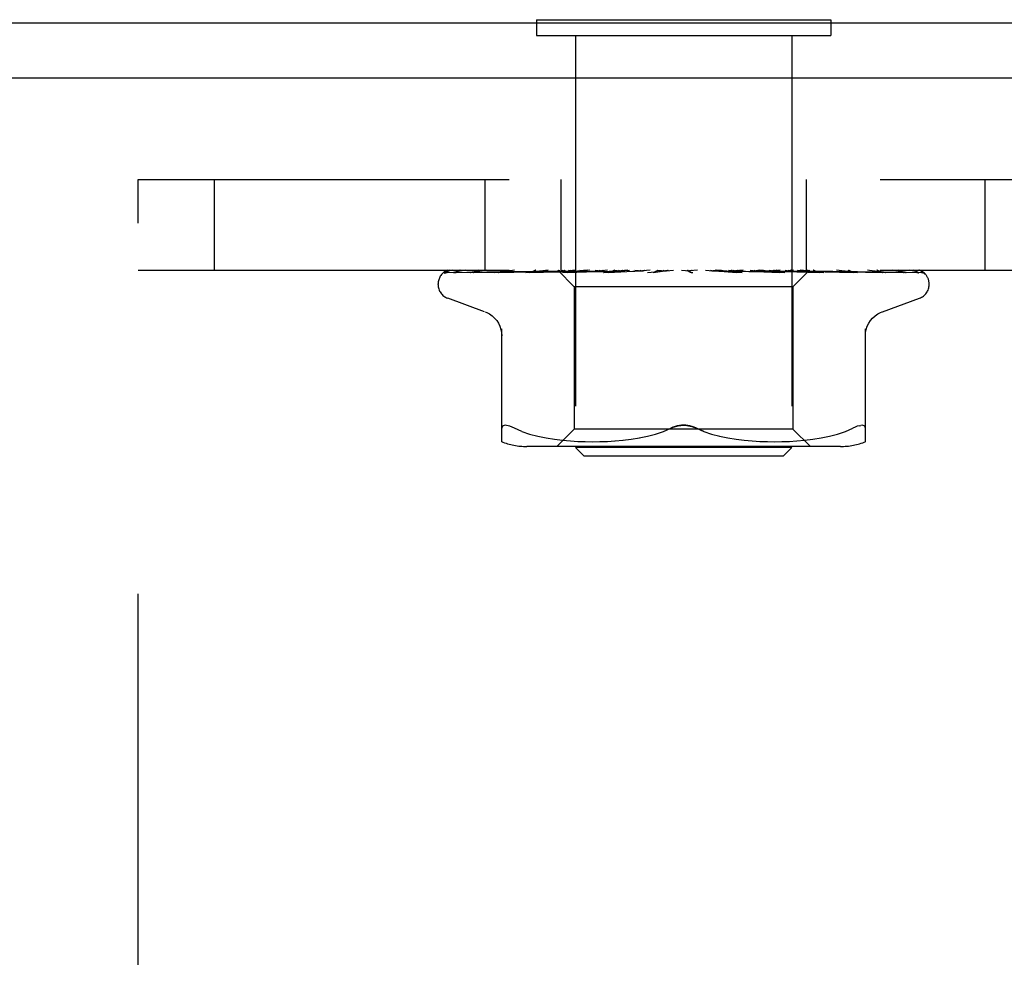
# Model space of a CAD drawing. Header units: inches. Extents: x 0 to 77.3, y 0 to 50.
# Tile 7 of 52: x 5.9 to 7, y 29.7 to 30.8. Entities that reach past the tile are written whole.
import ezdxf

# ---------------------------------------------------------------- set-up
doc = ezdxf.new("R2010")
doc.units = ezdxf.units.IN
doc.header["$LTSCALE"] = 4.25
doc.header["$MEASUREMENT"] = 0
doc.linetypes.add('HIDDEN', pattern=[0.2, 0.1, -0.1])
doc.layers.get('0').update_dxf_attribs({"linetype": 'CONTINUOUS'})
doc.layers.add('DEFAULT_2', color=8, linetype='HIDDEN')

msp = doc.modelspace()

# ---------------------------------------------------------------- linework, layer by layer
at = {"color": 7, "linetype": 'Continuous'}
for p, q in [((6.479287, 30.82336), (6.479287, 30.81936)), ((6.479287, 30.82336), (6.816287, 30.82336)), ((6.816287, 30.82336), (6.816287, 30.81936))]:
    msp.add_line(p, q, dxfattribs=at)
at = {"color": 3, "linetype": 'Continuous'}
for p, q in [((12.992787, 30.81936), (3.542787, 30.81936)), ((12.992787, 30.75636), (3.540787, 30.75636))]:
    msp.add_line(p, q, dxfattribs=at)
at = {"layer": 'DEFAULT_2', "color": 8, "linetype": 'HIDDEN'}
for p, q in [((6.479287, 30.81936), (6.479287, 30.80536)), ((6.816287, 30.81936), (6.816287, 30.80536)), ((6.479287, 30.80536), (6.816287, 30.80536)), ((6.523787, 30.80536), (6.523787, 30.33336)), ((6.771787, 30.80536), (6.771787, 30.33336)), ((6.022787, 28.89036), (6.022787, 30.64036)), ((6.022787, 30.64036), (10.272787, 30.64036)), ((6.110087, 30.64036), (6.110087, 30.53636)), ((6.420087, 30.64036), (6.420087, 30.53636)), ((6.507287, 30.64036), (6.507287, 30.53636)), ((6.788287, 30.64036), (6.788287, 30.53636)), ((6.992887, 30.64036), (6.992887, 30.53636)), ((6.022787, 30.53636), (10.272787, 30.53636)), ((6.376156, 30.533717), (6.422314, 30.534392)), ((6.376755, 30.533717), (6.444836, 30.534717)), ((6.385381, 30.533717), (6.451893, 30.534717)), ((6.387156, 30.533717), (6.473305, 30.535026)), ((6.406986, 30.533717), (6.467412, 30.534718)), ((6.422697, 30.534392), (6.486903, 30.535319)), ((6.431542, 30.533712), (6.431637, 30.533718)), ((6.431632, 30.533717), (6.486758, 30.534718)), ((6.435529, 30.533718), (6.471187, 30.534392)), ((6.445121, 30.534717), (6.504947, 30.535574)), ((6.466992, 30.533718), (6.527789, 30.535027)), ((6.467127, 30.533728), (6.466997, 30.533718)), ((6.467412, 30.534718), (6.520416, 30.535574)), ((6.471187, 30.534392), (6.505284, 30.535027)), ((6.471758, 30.533718), (6.50119, 30.534393)), ((6.472721, 30.535026), (6.510065, 30.535574)), ((6.473305, 30.535026), (6.510217, 30.535574)), ((6.492778, 30.53636), (6.486485, 30.535748)), ((6.486758, 30.534718), (6.53489, 30.535574)), ((6.487021, 30.535319), (6.504999, 30.535574)), ((6.50119, 30.534393), (6.52936, 30.535027)), ((6.503536, 30.53636), (6.522537, 30.517359)), ((6.504999, 30.535573), (6.504924, 30.535597)), ((6.504948, 30.535573), (6.504975, 30.535597)), ((6.505284, 30.535027), (6.535227, 30.535574)), ((6.508909, 30.533719), (6.575946, 30.535575)), ((6.509164, 30.533735), (6.508913, 30.533719)), ((6.517148, 30.534503), (6.50917, 30.533736)), ((6.510218, 30.535573), (6.510036, 30.535597)), ((6.510065, 30.535573), (6.510187, 30.535597)), ((6.514378, 30.533719), (6.536518, 30.534394)), ((6.526155, 30.53535), (6.517148, 30.534503)), ((6.520416, 30.535573), (6.520127, 30.535597)), ((6.520167, 30.535573), (6.520373, 30.535597)), ((6.537247, 30.53636), (6.526155, 30.53535)), ((6.527789, 30.535027), (6.553707, 30.535574)), ((6.52897, 30.53636), (6.534832, 30.535597)), ((6.52936, 30.535027), (6.55412, 30.535575)), ((6.535227, 30.535574), (6.534832, 30.535597)), ((6.53489, 30.535574), (6.535164, 30.535597)), ((6.540283, 30.53636), (6.535164, 30.535597)), ((6.536518, 30.534394), (6.557742, 30.535029)), ((6.546597, 30.53636), (6.553619, 30.535597)), ((6.55412, 30.535574), (6.553619, 30.535597)), ((6.553706, 30.535575), (6.554026, 30.535597)), ((6.560429, 30.53636), (6.554026, 30.535597)), ((6.556158, 30.533739), (6.555894, 30.533722)), ((6.555898, 30.533722), (6.600833, 30.535578)), ((6.556187, 30.533741), (6.568676, 30.534862)), ((6.557742, 30.535029), (6.576424, 30.535576)), ((6.56189, 30.533724), (6.575935, 30.534398)), ((6.567882, 30.53636), (6.57581, 30.535597)), ((6.568676, 30.534862), (6.58047, 30.535905)), ((6.576052, 30.53558), (6.57581, 30.535597)), ((6.575935, 30.534398), (6.589444, 30.535033)), ((6.575946, 30.535575), (6.576276, 30.535597)), ((6.576424, 30.535576), (6.576052, 30.53558)), ((6.583732, 30.53636), (6.576276, 30.535597)), ((6.58047, 30.535905), (6.585699, 30.53636)), ((6.589444, 30.535033), (6.60137, 30.535579)), ((6.592055, 30.53636), (6.600603, 30.535597)), ((6.600833, 30.535578), (6.601111, 30.535597)), ((6.60935, 30.53636), (6.601111, 30.535597)), ((6.60642, 30.533741), (6.636357, 30.53636)), ((6.61289, 30.533766), (6.618288, 30.534434)), ((6.618242, 30.53636), (6.6271, 30.535597)), ((6.618288, 30.534434), (6.623576, 30.535066)), ((6.623576, 30.535066), (6.628317, 30.535612)), ((6.645496, 30.53636), (6.654346, 30.535597)), ((6.651315, 30.53636), (6.651691, 30.536166)), ((6.653157, 30.53554), (6.652996, 30.535686)), ((6.653363, 30.535359), (6.653302, 30.535411)), ((6.654066, 30.534821), (6.654082, 30.53481)), ((6.663777, 30.53636), (6.654883, 30.535597)), ((6.672834, 30.53636), (6.681354, 30.535597)), ((6.680972, 30.535586), (6.689339, 30.53504)), ((6.681551, 30.535582), (6.681354, 30.535597)), ((6.681551, 30.535583), (6.714772, 30.533727)), ((6.69062, 30.53636), (6.681877, 30.535597)), ((6.714573, 30.533741), (6.684713, 30.53636)), ((6.689339, 30.53504), (6.698786, 30.534406)), ((6.698786, 30.534406), (6.708569, 30.533732)), ((6.699267, 30.53636), (6.707149, 30.535597)), ((6.706957, 30.535576), (6.707638, 30.535597)), ((6.706958, 30.535577), (6.722332, 30.53503)), ((6.707465, 30.535576), (6.707149, 30.535597)), ((6.707465, 30.535576), (6.763706, 30.53372)), ((6.715914, 30.53636), (6.707638, 30.535597)), ((6.714782, 30.533726), (6.714582, 30.53374)), ((6.722332, 30.53503), (6.739778, 30.534395)), ((6.723838, 30.53636), (6.730799, 30.535597)), ((6.730681, 30.535574), (6.731237, 30.535597)), ((6.730682, 30.535575), (6.752502, 30.535028)), ((6.731129, 30.535574), (6.730799, 30.535597)), ((6.731129, 30.535575), (6.7806, 30.534393)), ((6.738746, 30.53636), (6.731237, 30.535597)), ((6.741364, 30.535753), (6.734496, 30.53636)), ((6.739778, 30.534395), (6.757953, 30.533721)), ((6.750436, 30.534935), (6.741364, 30.535753)), ((6.745661, 30.53636), (6.751448, 30.535597)), ((6.763427, 30.533738), (6.750436, 30.534935)), ((6.751371, 30.535574), (6.751819, 30.535597)), ((6.751372, 30.535574), (6.778848, 30.535027)), ((6.751748, 30.535574), (6.751448, 30.535597)), ((6.758291, 30.53636), (6.751819, 30.535597)), ((6.752502, 30.535028), (6.777311, 30.534393)), ((6.763714, 30.53372), (6.763432, 30.533737)), ((6.763947, 30.53636), (6.76621, 30.535977)), ((6.76621, 30.535977), (6.768351, 30.535597)), ((6.768299, 30.535573), (6.768642, 30.535597)), ((6.7683, 30.535574), (6.818335, 30.534718)), ((6.768593, 30.535573), (6.768351, 30.535597)), ((6.771293, 30.535977), (6.768642, 30.535597)), ((6.773842, 30.53636), (6.771293, 30.535977)), ((6.791278, 30.5356), (6.773037, 30.517359)), ((6.777311, 30.534393), (6.803215, 30.533719)), ((6.778848, 30.535027), (6.810123, 30.534392)), ((6.7806, 30.534393), (6.808355, 30.533718)), ((6.780861, 30.535573), (6.781096, 30.535597)), ((6.780861, 30.535574), (6.837469, 30.534717)), ((6.781062, 30.535573), (6.780896, 30.535597)), ((6.7877, 30.535751), (6.781163, 30.53636)), ((6.796187, 30.534932), (6.7877, 30.535751)), ((6.788604, 30.535573), (6.788732, 30.535597)), ((6.788707, 30.535573), (6.788631, 30.535597)), ((6.792, 30.53636), (6.791251, 30.535573)), ((6.791251, 30.535573), (6.791257, 30.535579)), ((6.791251, 30.535574), (6.874094, 30.534392)), ((6.791257, 30.535579), (6.791275, 30.535597)), ((6.80835, 30.533719), (6.808147, 30.533732)), ((6.810123, 30.534392), (6.842816, 30.533718)), ((6.818335, 30.534718), (6.875349, 30.533717)), ((6.837469, 30.534717), (6.901986, 30.533717)), ((6.847121, 30.533722), (6.840481, 30.534492)), ((6.847162, 30.533718), (6.84713, 30.533721)), ((6.84755, 30.534717), (6.914828, 30.533717)), ((6.87535, 30.533718), (6.875579, 30.5337)), ((6.878751, 30.533718), (6.878863, 30.533714)), ((6.878863, 30.533714), (6.879007, 30.533699)), ((6.924522, 30.532042), (6.924467, 30.532096)), ((6.366537, 30.519864), (6.366537, 30.520693)), ((6.522537, 30.517359), (6.522537, 30.354336)), ((6.773037, 30.517359), (6.522537, 30.517359)), ((6.773037, 30.517359), (6.773037, 30.354336)), ((6.929037, 30.519864), (6.929037, 30.520693)), ((6.419795, 30.488809), (6.377503, 30.504202)), ((6.875779, 30.488809), (6.918071, 30.504202)), ((6.439454, 30.339852), (6.439454, 30.469074)), ((6.85612, 30.339852), (6.85612, 30.469074)), ((6.84884, 30.358182), (6.850659, 30.358578)), ((6.462499, 30.351666), (6.454037, 30.355271)), ((6.462469, 30.351675), (6.471359, 30.3486)), ((6.471311, 30.348615), (6.480717, 30.346091)), ((6.480664, 30.346104), (6.490272, 30.344089)), ((6.522537, 30.354336), (6.502537, 30.334336)), ((6.773037, 30.354336), (6.522537, 30.354336)), ((6.597029, 30.3441), (6.60653, 30.346085)), ((6.606446, 30.346066), (6.615753, 30.348561)), ((6.615706, 30.348547), (6.624623, 30.351632)), ((6.624602, 30.351624), (6.633204, 30.355271)), ((6.670972, 30.351624), (6.66237, 30.355271)), ((6.679821, 30.348561), (6.689127, 30.346066)), ((6.689044, 30.346085), (6.698545, 30.3441)), ((6.773037, 30.354336), (6.793037, 30.334336)), ((6.805302, 30.344089), (6.81491, 30.346104)), ((6.814857, 30.346091), (6.824263, 30.348615)), ((6.824215, 30.3486), (6.833105, 30.351675)), ((6.833075, 30.351666), (6.841537, 30.355271)), ((6.490221, 30.344098), (6.499808, 30.342577)), ((6.499759, 30.342585), (6.509178, 30.341474)), ((6.509122, 30.341479), (6.518105, 30.340709)), ((6.518023, 30.340715), (6.526755, 30.340226)), ((6.52664, 30.340231), (6.535137, 30.33994)), ((6.534992, 30.339943), (6.543448, 30.339857)), ((6.543278, 30.339857), (6.551874, 30.339937)), ((6.551685, 30.339933), (6.560461, 30.340225)), ((6.560262, 30.340216), (6.569347, 30.340728)), ((6.569152, 30.340714), (6.578445, 30.341512)), ((6.578264, 30.341494), (6.587758, 30.34262)), ((6.587605, 30.342599), (6.597149, 30.344122)), ((6.698425, 30.344122), (6.707969, 30.342599)), ((6.707816, 30.34262), (6.71731, 30.341494)), ((6.717129, 30.341512), (6.726422, 30.340714)), ((6.726227, 30.340728), (6.735312, 30.340216)), ((6.735113, 30.340225), (6.743889, 30.339933)), ((6.7437, 30.339937), (6.752296, 30.339857)), ((6.752126, 30.339857), (6.760582, 30.339943)), ((6.760437, 30.33994), (6.768934, 30.340231)), ((6.768819, 30.340226), (6.777551, 30.340715)), ((6.777469, 30.340709), (6.786452, 30.341479)), ((6.786396, 30.341474), (6.795815, 30.342585)), ((6.795766, 30.342577), (6.805353, 30.344098)), ((6.827379, 30.334336), (6.468194, 30.334336)), ((6.533787, 30.32336), (6.523787, 30.33336)), ((6.771787, 30.33336), (6.523787, 30.33336)), ((6.761787, 30.32336), (6.533787, 30.32336)), ((6.761787, 30.32336), (6.771787, 30.33336))]:
    msp.add_line(p, q, dxfattribs=at)
for points in [[(6.373429, 30.533026), (6.373761, 30.53319), (6.374283, 30.533395), (6.374877, 30.533564), (6.375519, 30.533675), (6.37616, 30.533718)], [(6.383231, 30.53636), (6.381608, 30.53598), (6.379975, 30.535544), (6.378438, 30.53508), (6.376985, 30.534585), (6.37561, 30.534053), (6.374311, 30.533474), (6.373435, 30.53303)], [(6.373925, 30.53296), (6.37389, 30.532935), (6.373833, 30.532894), (6.373876, 30.532922), (6.374029, 30.533013), (6.374302, 30.533155), (6.374683, 30.533319), (6.375163, 30.533482), (6.375717, 30.533614), (6.376318, 30.533696), (6.376757, 30.533718)], [(6.380014, 30.53636), (6.379792, 30.536281), (6.379118, 30.536018), (6.378474, 30.535738), (6.37786, 30.535446), (6.377279, 30.535144), (6.376732, 30.534839), (6.376219, 30.534535), (6.375742, 30.534235), (6.375306, 30.533947), (6.374909, 30.533674), (6.374562, 30.533426), (6.373925, 30.53296)], [(6.377574, 30.53636), (6.376605, 30.53599), (6.375733, 30.535594), (6.375597, 30.535525)], [(6.38426, 30.533574), (6.384468, 30.533621), (6.38495, 30.533693), (6.385386, 30.533718)], [(6.398146, 30.53636), (6.396419, 30.53608), (6.394132, 30.535681), (6.39191, 30.535263), (6.389755, 30.534831), (6.387666, 30.53438), (6.38565, 30.533914), (6.384264, 30.533573)], [(6.38597, 30.53359), (6.385899, 30.533553), (6.385757, 30.533481), (6.385729, 30.533468), (6.385826, 30.533505), (6.386061, 30.533576), (6.386423, 30.533653), (6.386894, 30.533707), (6.387157, 30.533718)], [(6.386465, 30.53386), (6.386138, 30.53368), (6.38597, 30.53359)], [(6.391722, 30.53636), (6.391468, 30.536271), (6.390789, 30.536015), (6.390135, 30.535743), (6.38951, 30.535461), (6.388913, 30.535174), (6.388346, 30.534887), (6.387813, 30.534605), (6.387316, 30.534334), (6.386465, 30.53386)], [(6.40364, 30.533678), (6.403849, 30.533705), (6.404104, 30.533718)], [(6.421965, 30.53636), (6.420023, 30.536114), (6.417088, 30.535723), (6.414176, 30.535315), (6.411293, 30.534893), (6.408439, 30.534457), (6.405622, 30.534006), (6.403647, 30.533678)], [(6.404098, 30.533717), (6.485422, 30.535026), (6.503924, 30.535319)], [(6.406613, 30.53371), (6.406535, 30.533683), (6.406477, 30.533664), (6.406546, 30.533679), (6.406751, 30.533706), (6.406984, 30.533718)], [(6.40791, 30.534295), (6.407424, 30.534063), (6.407022, 30.533879), (6.406719, 30.533752), (6.406613, 30.53371)], [(6.412611, 30.53636), (6.412095, 30.536176), (6.411284, 30.535859), (6.41051, 30.535529), (6.409779, 30.535196), (6.409096, 30.534871), (6.40791, 30.534295)], [(6.453885, 30.53636), (6.451723, 30.536128), (6.448225, 30.53574), (6.444703, 30.535336), (6.441169, 30.534917), (6.437623, 30.534485), (6.434071, 30.534038), (6.431552, 30.533713)], [(6.435756, 30.53378), (6.435605, 30.533741), (6.435478, 30.533717), (6.435503, 30.533718), (6.435526, 30.533718)], [(6.441926, 30.53636), (6.441278, 30.536121), (6.440401, 30.535767), (6.439575, 30.535408), (6.43881, 30.535061), (6.438095, 30.534733), (6.43743, 30.534433), (6.436829, 30.534173), (6.4363, 30.533963), (6.435883, 30.533818), (6.435756, 30.53378)], [(6.486485, 30.535748), (6.482473, 30.535345), (6.478406, 30.534928), (6.474286, 30.534497), (6.467135, 30.533728)], [(6.475142, 30.53486), (6.474457, 30.534557), (6.473812, 30.534288), (6.473214, 30.534063), (6.472691, 30.533894), (6.472262, 30.533787), (6.471947, 30.533734), (6.471756, 30.533719)], [(6.478601, 30.53636), (6.478146, 30.536185), (6.477356, 30.535858), (6.476592, 30.53552), (6.475142, 30.53486)], [(6.503608, 30.53636), (6.503888, 30.536168), (6.5042, 30.535977), (6.504545, 30.535786), (6.504924, 30.535597)], [(6.50391, 30.53636), (6.504224, 30.536087), (6.504485, 30.535871), (6.504693, 30.535711), (6.504846, 30.535612), (6.504939, 30.535574), (6.504948, 30.535573)], [(6.504545, 30.53636), (6.504751, 30.536087), (6.504901, 30.535871), (6.504994, 30.535711), (6.505029, 30.535612), (6.505005, 30.535574), (6.504999, 30.535573)], [(6.505348, 30.53636), (6.505204, 30.536168), (6.505094, 30.535977), (6.505017, 30.535786), (6.504975, 30.535597)], [(6.50708, 30.53636), (6.507772, 30.536168), (6.508496, 30.535977), (6.50925, 30.535786), (6.510036, 30.535597)], [(6.508476, 30.53636), (6.508886, 30.536087), (6.509247, 30.535871), (6.509564, 30.535711), (6.509829, 30.535612), (6.510036, 30.535574), (6.510065, 30.535573)], [(6.512236, 30.53636), (6.511674, 30.536168), (6.511145, 30.535977), (6.510649, 30.535786), (6.510187, 30.535597)], [(6.510356, 30.53636), (6.510449, 30.536087), (6.510482, 30.535871), (6.510455, 30.535711), (6.510371, 30.535612), (6.510218, 30.535573)], [(6.519737, 30.535661), (6.518256, 30.534952), (6.517525, 30.53462), (6.516807, 30.534321), (6.516125, 30.534074), (6.515495, 30.53389), (6.514945, 30.533777), (6.514496, 30.533726), (6.514369, 30.53372)], [(6.515637, 30.53636), (6.516717, 30.536168), (6.517826, 30.535977), (6.518963, 30.535786), (6.520127, 30.535597)], [(6.518076, 30.53636), (6.518567, 30.536087), (6.519017, 30.535871), (6.519431, 30.535711), (6.519799, 30.535612), (6.520112, 30.535574), (6.520167, 30.535573)], [(6.521295, 30.53636), (6.520486, 30.53601), (6.519737, 30.535661)], [(6.524023, 30.53636), (6.523063, 30.536168), (6.522135, 30.535977), (6.521238, 30.535786), (6.520373, 30.535597)], [(6.521135, 30.53636), (6.521109, 30.536087), (6.521025, 30.535871), (6.52088, 30.535711), (6.520681, 30.535612), (6.520416, 30.535573)], [(6.532365, 30.53636), (6.532919, 30.536087), (6.533442, 30.535871), (6.533937, 30.535711), (6.534394, 30.535612), (6.534802, 30.535574), (6.53489, 30.535574)], [(6.536491, 30.53636), (6.536349, 30.536087), (6.53615, 30.535871), (6.535892, 30.535711), (6.535584, 30.535612), (6.535227, 30.535574)], [(6.550826, 30.53636), (6.551427, 30.536085), (6.552002, 30.535869), (6.552555, 30.535711), (6.553079, 30.535613), (6.553568, 30.535575), (6.553706, 30.535575)], [(6.55587, 30.53636), (6.555616, 30.536087), (6.55531, 30.535871), (6.554948, 30.535711), (6.554542, 30.535612), (6.55412, 30.535574)], [(6.568432, 30.53636), (6.568255, 30.536275), (6.56765, 30.535968), (6.567056, 30.535651), (6.566459, 30.535327), (6.565846, 30.535004), (6.565208, 30.534687), (6.564537, 30.534389), (6.563848, 30.534128), (6.563145, 30.533918), (6.562472, 30.533783), (6.561873, 30.533724)], [(6.57279, 30.53636), (6.573409, 30.536087), (6.574017, 30.535871), (6.57462, 30.535711), (6.575204, 30.535612), (6.575754, 30.535574), (6.575946, 30.535575)], [(6.578571, 30.53636), (6.578243, 30.536106), (6.577876, 30.5359), (6.577467, 30.535742), (6.577024, 30.535635), (6.576553, 30.535581), (6.576424, 30.535576)], [(6.597466, 30.53636), (6.598084, 30.536087), (6.598702, 30.535871), (6.599327, 30.535711), (6.599944, 30.535612), (6.600536, 30.535574), (6.600833, 30.535578)], [(6.601371, 30.535579), (6.601193, 30.535574), (6.600603, 30.535597)], [(6.603774, 30.53636), (6.603327, 30.536087), (6.602843, 30.535871), (6.602317, 30.535711), (6.601762, 30.535612), (6.601371, 30.535579)], [(6.618214, 30.53636), (6.618056, 30.536265), (6.617672, 30.536019), (6.617306, 30.535772), (6.616933, 30.535516), (6.61654, 30.535252), (6.616119, 30.534984), (6.615653, 30.534711), (6.615128, 30.534442), (6.614546, 30.534192), (6.613903, 30.533976), (6.613236, 30.53382), (6.612804, 30.533757)], [(6.62396, 30.53636), (6.624555, 30.536087), (6.625162, 30.535871), (6.625786, 30.535711), (6.626412, 30.535612), (6.627026, 30.535574), (6.627633, 30.535597)], [(6.628317, 30.535612), (6.627714, 30.535574), (6.627101, 30.535597)], [(6.630567, 30.53636), (6.630046, 30.536087), (6.629498, 30.535871), (6.628917, 30.535711), (6.628317, 30.535612)], [(6.651691, 30.536166), (6.651866, 30.536087), (6.652439, 30.535871), (6.65304, 30.535711), (6.653654, 30.535612), (6.654266, 30.535574), (6.654883, 30.535597)], [(6.651691, 30.536166), (6.652103, 30.535965), (6.65255, 30.535733), (6.652976, 30.535497), (6.653382, 30.535258), (6.653772, 30.535015), (6.654066, 30.534821)], [(6.652996, 30.535686), (6.65294, 30.535737), (6.652855, 30.535812), (6.652744, 30.535906), (6.652598, 30.536025), (6.652428, 30.536153), (6.652249, 30.53628), (6.652127, 30.53636)], [(6.653088, 30.535598), (6.653125, 30.535568), (6.653209, 30.535495), (6.653342, 30.535378), (6.653526, 30.535223), (6.653766, 30.535035), (6.654066, 30.534821)], [(6.653249, 30.535458), (6.653201, 30.535501), (6.653157, 30.53554)], [(6.653589, 30.535172), (6.653506, 30.535239), (6.65343, 30.535302)], [(6.654082, 30.53481), (6.654005, 30.534862), (6.653886, 30.534946), (6.653777, 30.535026), (6.653679, 30.535101)], [(6.654082, 30.53481), (6.654411, 30.534604), (6.654819, 30.534382), (6.655286, 30.534172), (6.655807, 30.533988), (6.656378, 30.533842), (6.656974, 30.53375), (6.657566, 30.533717), (6.658152, 30.533741)], [(6.657983, 30.53636), (6.657407, 30.536087), (6.656815, 30.535871), (6.656199, 30.535711), (6.655576, 30.535612), (6.65496, 30.535574), (6.654346, 30.535597)], [(6.678543, 30.53636), (6.679029, 30.536087), (6.679547, 30.535871), (6.680103, 30.535711), (6.680683, 30.535612), (6.680972, 30.535585)], [(6.680972, 30.535585), (6.681272, 30.535574), (6.681877, 30.535597)], [(6.68503, 30.53636), (6.68442, 30.536087), (6.683805, 30.535871), (6.683178, 30.535711), (6.682553, 30.535612), (6.681948, 30.535574), (6.681551, 30.535582)], [(6.703226, 30.535933), (6.702718, 30.536221), (6.702459, 30.53636)], [(6.708609, 30.53373), (6.708463, 30.533741), (6.707826, 30.533829), (6.70716, 30.533988), (6.706497, 30.534209), (6.705872, 30.534467), (6.705283, 30.534752), (6.704736, 30.535046), (6.70422, 30.535344), (6.703226, 30.535933)], [(6.704659, 30.53636), (6.705063, 30.536087), (6.705508, 30.535871), (6.705999, 30.535711), (6.706524, 30.535612), (6.706957, 30.535576)], [(6.710731, 30.53636), (6.71011, 30.536087), (6.709493, 30.535871), (6.708877, 30.535711), (6.708274, 30.535612), (6.7077, 30.535574), (6.707465, 30.535576)], [(6.72872, 30.53636), (6.729027, 30.536087), (6.729383, 30.535871), (6.729791, 30.535711), (6.730241, 30.535612), (6.730681, 30.535574)], [(6.734157, 30.53636), (6.733546, 30.536087), (6.732952, 30.535871), (6.732368, 30.535711), (6.731809, 30.535612), (6.731287, 30.535574), (6.731129, 30.535574)], [(6.749855, 30.53636), (6.750055, 30.536087), (6.750309, 30.535871), (6.750619, 30.535711), (6.750978, 30.535612), (6.751371, 30.535574)], [(6.753821, 30.535059), (6.75247, 30.535739), (6.751801, 30.536066), (6.751158, 30.53636)], [(6.754462, 30.53636), (6.753883, 30.536087), (6.753332, 30.535871), (6.752802, 30.535711), (6.752306, 30.535612), (6.751857, 30.535574), (6.751748, 30.535574)], [(6.751748, 30.535574), (6.812906, 30.534392), (6.830412, 30.534048), (6.847167, 30.533718)], [(6.757965, 30.533721), (6.757856, 30.533726), (6.757305, 30.533788), (6.756657, 30.533925), (6.755952, 30.534141), (6.755236, 30.534412), (6.75452, 30.534725), (6.753821, 30.535059)], [(6.767302, 30.53636), (6.767387, 30.536087), (6.767529, 30.535871), (6.767731, 30.535711), (6.767986, 30.535612), (6.768299, 30.535573)], [(6.770911, 30.53636), (6.770386, 30.536087), (6.769897, 30.535871), (6.769441, 30.535711), (6.769027, 30.535612), (6.768665, 30.535574), (6.768593, 30.535573)], [(6.768594, 30.535574), (6.839227, 30.534392), (6.859428, 30.534048), (6.878756, 30.533717)], [(6.778034, 30.53636), (6.778799, 30.536168), (6.779531, 30.535977), (6.78023, 30.535786), (6.780896, 30.535597)], [(6.780429, 30.53636), (6.780395, 30.536087), (6.780421, 30.535871), (6.780507, 30.535711), (6.78065, 30.535612), (6.780861, 30.535573)], [(6.78291, 30.53636), (6.782457, 30.536087), (6.782049, 30.535871), (6.781683, 30.535711), (6.781365, 30.535612), (6.781104, 30.535574), (6.781062, 30.535573)], [(6.784836, 30.53636), (6.783946, 30.536168), (6.783025, 30.535977), (6.782075, 30.535786), (6.781096, 30.535597)], [(6.787414, 30.53636), (6.787769, 30.536168), (6.78809, 30.535977), (6.788377, 30.535786), (6.788631, 30.535597)], [(6.788762, 30.53636), (6.788612, 30.536087), (6.78852, 30.535871), (6.788487, 30.535711), (6.788511, 30.535612), (6.788604, 30.535573)], [(6.788604, 30.535574), (6.870383, 30.534392), (6.893711, 30.534048), (6.916021, 30.533717)], [(6.790025, 30.53636), (6.789662, 30.536087), (6.789349, 30.535871), (6.789085, 30.535711), (6.788875, 30.535612), (6.788724, 30.535574), (6.788707, 30.535573)], [(6.790878, 30.53636), (6.79039, 30.536168), (6.789869, 30.535977), (6.789317, 30.535786), (6.788732, 30.535597)], [(6.791748, 30.53636), (6.79168, 30.536168), (6.791578, 30.535977), (6.791443, 30.535786), (6.791275, 30.535597)], [(6.80814, 30.533733), (6.804966, 30.534056), (6.796187, 30.534932)], [(6.799696, 30.534839), (6.798106, 30.535575), (6.797285, 30.535945), (6.796439, 30.5363), (6.796285, 30.53636)], [(6.797527, 30.535319), (6.857121, 30.534392), (6.878864, 30.534048), (6.899644, 30.533717)], [(6.803216, 30.533719), (6.802894, 30.533746), (6.802428, 30.533829), (6.801848, 30.533985), (6.801184, 30.534214), (6.800456, 30.534505), (6.799696, 30.534839)], [(6.840481, 30.534492), (6.836631, 30.534924), (6.832814, 30.535341), (6.829031, 30.535745), (6.823032, 30.53636)], [(6.838313, 30.535476), (6.837517, 30.535823), (6.836684, 30.536161), (6.836153, 30.53636)], [(6.842818, 30.533718), (6.842816, 30.533719), (6.842729, 30.533727), (6.842501, 30.533768), (6.842141, 30.533863), (6.841664, 30.534022), (6.841095, 30.534241), (6.840468, 30.534506), (6.839788, 30.534809), (6.838313, 30.535476)], [(6.878998, 30.533699), (6.876743, 30.534025), (6.873546, 30.534474), (6.870333, 30.534908), (6.867112, 30.535328), (6.863882, 30.535733), (6.860653, 30.536122), (6.858598, 30.53636)], [(6.875552, 30.533706), (6.875514, 30.533716), (6.875317, 30.533777), (6.87499, 30.533898), (6.874547, 30.534083), (6.874011, 30.534322), (6.873413, 30.5346), (6.872749, 30.534911), (6.872021, 30.535248), (6.871234, 30.535599), (6.870388, 30.535953), (6.869497, 30.536291), (6.869299, 30.53636)], [(6.874094, 30.534392), (6.920395, 30.533717), (6.920787, 30.533696), (6.921172, 30.533652), (6.921546, 30.533586), (6.92191, 30.533498), (6.922261, 30.533391), (6.922598, 30.533267), (6.922919, 30.533128), (6.923222, 30.532975), (6.923509, 30.532811), (6.923772, 30.532642), (6.924013, 30.53247), (6.924216, 30.532311), (6.924366, 30.532184), (6.924469, 30.532092), (6.924515, 30.532049), (6.924521, 30.532044)], [(6.902714, 30.533642), (6.901033, 30.533974), (6.898613, 30.534429), (6.896137, 30.53487), (6.893612, 30.535296), (6.891038, 30.535707), (6.88842, 30.536101), (6.88659, 30.53636)], [(6.898506, 30.534609), (6.897916, 30.534906), (6.897285, 30.535214), (6.896619, 30.535523), (6.895919, 30.535826), (6.89519, 30.536117), (6.894515, 30.53636)], [(6.900447, 30.533622), (6.900492, 30.533611), (6.900556, 30.533591), (6.900485, 30.533619), (6.900274, 30.533713), (6.899948, 30.533871), (6.899534, 30.53408), (6.898506, 30.534609)], [(6.899646, 30.533718), (6.899993, 30.533698), (6.900307, 30.533653), (6.900447, 30.533622)], [(6.901981, 30.533718), (6.902443, 30.533687), (6.902715, 30.533643)], [(6.917731, 30.533426), (6.916626, 30.53379), (6.915, 30.534283), (6.91329, 30.534754), (6.911502, 30.535204), (6.909634, 30.535635), (6.907682, 30.536045), (6.906033, 30.53636)], [(6.915685, 30.534016), (6.915206, 30.534305), (6.914683, 30.534609), (6.914116, 30.534923), (6.913511, 30.53524), (6.912869, 30.535552), (6.912191, 30.535856), (6.91148, 30.536144), (6.910888, 30.53636)], [(6.914827, 30.533718), (6.915238, 30.533697), (6.915781, 30.533623), (6.916244, 30.533514), (6.916599, 30.533397), (6.916817, 30.533306), (6.916874, 30.533279)], [(6.916874, 30.533279), (6.916907, 30.533263), (6.916874, 30.533282), (6.916724, 30.533371), (6.91646, 30.533534), (6.915685, 30.534016)], [(6.916016, 30.533718), (6.916595, 30.533681), (6.917174, 30.533583), (6.917666, 30.533449), (6.917722, 30.53343)], [(6.924694, 30.531915), (6.92385, 30.53274), (6.922723, 30.533607), (6.921574, 30.534311), (6.920393, 30.534907), (6.91916, 30.535433), (6.91785, 30.535904), (6.916328, 30.53636)], [(6.924467, 30.532096), (6.924355, 30.532205), (6.924275, 30.532283), (6.924177, 30.532379), (6.924055, 30.532496), (6.923916, 30.532626), (6.923765, 30.532767), (6.9236, 30.532915), (6.923424, 30.53307), (6.923235, 30.533231), (6.923035, 30.533398), (6.922823, 30.533569), (6.9226, 30.533742), (6.922367, 30.533919), (6.922122, 30.534096), (6.921868, 30.534275), (6.921603, 30.534454), (6.921329, 30.534632), (6.921045, 30.53481), (6.920751, 30.534986), (6.920448, 30.53516), (6.920134, 30.535332), (6.919811, 30.535501), (6.919479, 30.535666), (6.919138, 30.535827), (6.918788, 30.535982), (6.91843, 30.536131), (6.918064, 30.536273), (6.917827, 30.53636)], [(6.420262, 30.488639), (6.42218, 30.487862), (6.42544, 30.486152), (6.428477, 30.484031), (6.431239, 30.481518), (6.433672, 30.478661), (6.435719, 30.475507), (6.437343, 30.47212), (6.438516, 30.468566), (6.43922, 30.464902), (6.439454, 30.461231)], [(6.85612, 30.461231), (6.856353, 30.464902), (6.857058, 30.468566), (6.858231, 30.47212), (6.859855, 30.475507), (6.861902, 30.478661), (6.864335, 30.481518), (6.867097, 30.484031), (6.870134, 30.486152), (6.873394, 30.487862), (6.875311, 30.488639)], [(6.454037, 30.355271), (6.451278, 30.356534), (6.448839, 30.357506), (6.446734, 30.358182), (6.444915, 30.358578), (6.443361, 30.358712), (6.442051, 30.358578), (6.440981, 30.358182), (6.440168, 30.357506), (6.43964, 30.356534), (6.439454, 30.355271)], [(6.633204, 30.355271), (6.63446, 30.355851), (6.635785, 30.356393), (6.637181, 30.356904), (6.638634, 30.357368), (6.640132, 30.357771), (6.641663, 30.35811), (6.643219, 30.358374), (6.644772, 30.358564), (6.646294, 30.358675), (6.647787, 30.358709)], [(6.647787, 30.358709), (6.6454, 30.358622), (6.642962, 30.358337), (6.640485, 30.357853), (6.63801, 30.357177), (6.635576, 30.356317), (6.633204, 30.355271)], [(6.66237, 30.355271), (6.659995, 30.356318), (6.65756, 30.357179), (6.655084, 30.357854), (6.652607, 30.358338), (6.650171, 30.358622), (6.647787, 30.358709)], [(6.647787, 30.358709), (6.649695, 30.358651), (6.651617, 30.358475), (6.653553, 30.358176), (6.655464, 30.357767), (6.657319, 30.357252), (6.659101, 30.356654), (6.660783, 30.355996), (6.66237, 30.355271)], [(6.84884, 30.358182), (6.846735, 30.357506), (6.844296, 30.356534), (6.841537, 30.355271)], [(6.85612, 30.355271), (6.855934, 30.356534), (6.855406, 30.357506), (6.854593, 30.358182), (6.853523, 30.358578), (6.852213, 30.358712), (6.850659, 30.358578)], [(6.66237, 30.355271), (6.670951, 30.351632), (6.679868, 30.348547)]]:
    msp.add_lwpolyline(points, dxfattribs=at)
for centre, radius, start, end in [((6.383204, 30.520693), 0.016667, 117.148769, 180), ((6.91237, 30.520693), 0.016667, 0, 42.235341), ((6.383204, 30.519864), 0.016667, 180, 250), ((6.91237, 30.519864), 0.016667, 290, 360), ((6.468194, 30.411914), 0.077578, 247.923935, 270), ((6.827379, 30.411914), 0.077578, 270, 292.076065)]:
    msp.add_arc(centre, radius, start, end, dxfattribs=at)

doc.saveas('drawing.dxf')
